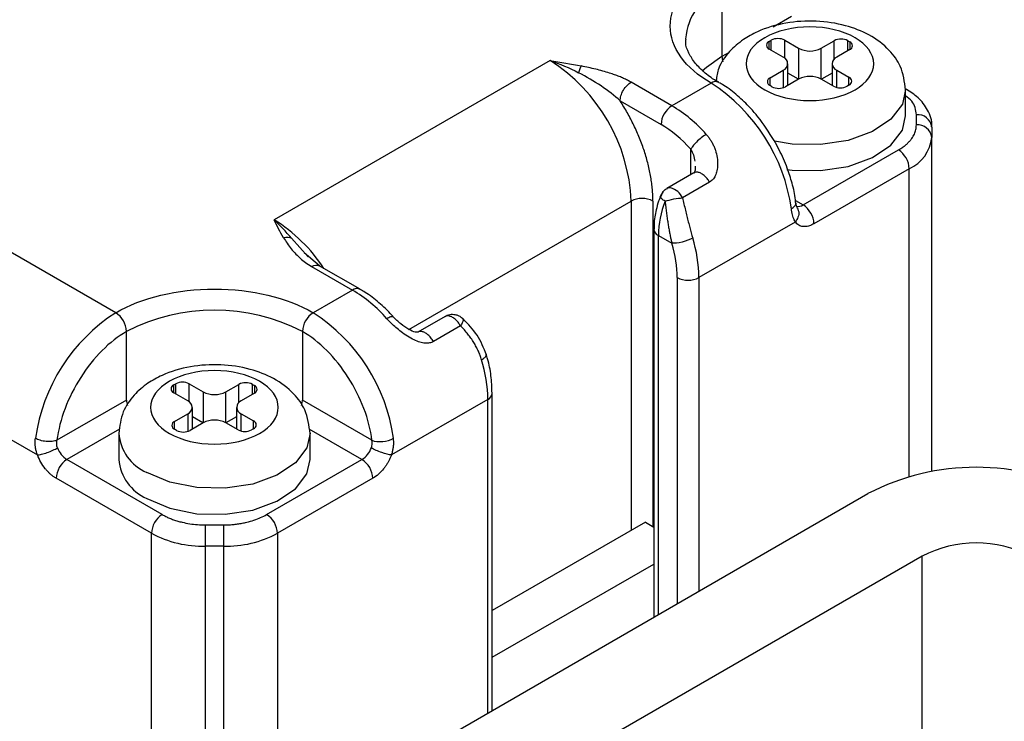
# Model space of a CAD drawing. Header units: inches. Extents: x 0.2 to 10.8, y 0.2 to 8.2.
# Tile 22 of 24: x 9.792 to 10.242, y 6.594 to 6.914. Entities that reach past the tile are written whole.
import ezdxf

# ---------------------------------------------------------------- set-up
doc = ezdxf.new("R2010")
doc.units = ezdxf.units.IN
doc.header["$MEASUREMENT"] = 0

msp = doc.modelspace()

# ---------------------------------------------------------------- linework, layer by layer
for p, q in [((10.11335749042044, 6.929065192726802), (10.11335749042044, 6.89763230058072)), ((10.14514384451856, 6.915982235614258), (10.13673404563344, 6.91112736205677)), ((10.13496653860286, 6.904584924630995), (10.13585542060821, 6.905098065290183)), ((10.13496653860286, 6.901013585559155), (10.13496653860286, 6.904584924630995)), ((10.13585542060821, 6.900500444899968), (10.13585542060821, 6.905098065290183)), ((10.14204183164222, 6.905098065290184), (10.14841381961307, 6.901419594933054)), ((10.14204183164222, 6.89686414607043), (10.14204183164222, 6.905098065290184)), ((10.15872450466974, 6.901419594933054), (10.16472311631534, 6.904882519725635)), ((10.16472311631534, 6.89654332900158), (10.16472311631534, 6.904882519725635)), ((10.17090952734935, 6.904882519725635), (10.17179840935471, 6.904369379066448)), ((10.17090952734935, 6.90028489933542), (10.17090952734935, 6.904882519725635)), ((10.14133852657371, 6.897335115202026), (10.13496653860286, 6.901013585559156)), ((10.14841381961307, 6.901419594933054), (10.14841381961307, 6.887298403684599)), ((10.15872450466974, 6.887298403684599), (10.15872450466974, 6.901419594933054)), ((10.17179840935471, 6.900798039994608), (10.1657997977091, 6.897335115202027)), ((10.17179840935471, 6.904369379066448), (10.17179840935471, 6.900798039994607)), ((10.03479007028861, 6.89585266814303), (9.908587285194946, 6.822997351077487)), ((10.11661959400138, 6.899515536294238), (10.11335749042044, 6.897632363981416)), ((10.1353399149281, 6.887919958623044), (10.14133852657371, 6.891382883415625)), ((10.14133852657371, 6.891382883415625), (10.14133852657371, 6.883380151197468)), ((10.14347393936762, 6.884446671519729), (10.14347393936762, 6.894358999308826)), ((10.16366438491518, 6.894358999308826), (10.16366438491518, 6.884446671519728)), ((10.1657997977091, 6.891382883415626), (10.17142503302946, 6.888135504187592)), ((10.1657997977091, 6.883496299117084), (10.1657997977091, 6.891382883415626)), ((10.1353399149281, 6.884348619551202), (10.1353399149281, 6.887919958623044)), ((10.14841381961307, 6.887298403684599), (10.14241520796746, 6.883835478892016)), ((10.14830783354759, 6.887237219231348), (10.14347393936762, 6.890027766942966)), ((10.1643497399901, 6.884051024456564), (10.15872450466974, 6.887298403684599)), ((10.16366438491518, 6.890027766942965), (10.15883049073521, 6.887237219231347)), ((10.17142503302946, 6.884564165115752), (10.17142503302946, 6.888135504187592)), ((9.836206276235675, 6.780498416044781), (9.654325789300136, 6.885495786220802)), ((10.09046776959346, 6.875138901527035), (10.0717959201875, 6.885917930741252)), ((10.10840836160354, 6.885495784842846), (10.09046776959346, 6.875138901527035)), ((10.13622879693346, 6.883835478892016), (10.1353399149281, 6.884348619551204)), ((10.17142503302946, 6.884564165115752), (10.1705361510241, 6.884051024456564)), ((10.19731369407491, 6.870546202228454), (10.19731369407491, 6.882452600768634)), ((10.06684664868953, 6.877345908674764), (10.08551864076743, 6.866566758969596)), ((10.20224774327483, 6.86635767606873), (10.20224774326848, 6.871049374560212)), ((10.20924686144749, 6.865334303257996), (10.20924686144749, 6.860642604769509)), ((10.20924686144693, 6.707858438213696), (10.20924686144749, 6.860642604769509)), ((10.09912869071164, 6.843573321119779), (10.09912869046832, 6.855221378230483)), ((10.15047595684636, 6.829775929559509), (10.19404775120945, 6.854929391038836)), ((10.19899688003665, 6.846357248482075), (10.15542508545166, 6.821203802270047)), ((10.19899688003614, 6.705537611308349), (10.19899688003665, 6.846357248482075)), ((10.10057859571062, 6.844410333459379), (10.08820732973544, 6.837268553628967)), ((10.10769454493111, 6.840162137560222), (10.09532325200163, 6.833020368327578)), ((10.08637017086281, 6.835915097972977), (10.0853538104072, 6.833643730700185)), ((9.970277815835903, 6.772891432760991), (10.07190853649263, 6.831561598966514)), ((10.07190853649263, 6.831561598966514), (10.0719085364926, 6.681021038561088)), ((10.08180679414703, 6.831561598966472), (10.081806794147, 6.682725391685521)), ((10.1469855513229, 6.831790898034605), (10.15047595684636, 6.829775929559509)), ((9.615881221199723, 6.821970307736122), (9.800413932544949, 6.715441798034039)), ((10.14685295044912, 6.82197027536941), (10.10284059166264, 6.796562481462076)), ((9.924193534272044, 6.806093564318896), (9.916638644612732, 6.814530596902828)), ((10.08223136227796, 6.818707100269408), (10.08223136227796, 6.641267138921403)), ((10.08428135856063, 6.81585002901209), (10.09046775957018, 6.812278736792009)), ((10.0842813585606, 6.64245057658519), (10.08428135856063, 6.81585002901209)), ((9.929397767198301, 6.801922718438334), (9.922398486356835, 6.807806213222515)), ((9.925796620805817, 6.801634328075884), (9.944468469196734, 6.790855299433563)), ((9.94796774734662, 6.791201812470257), (9.92929578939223, 6.801980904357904)), ((10.09294233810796, 6.796562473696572), (10.09294233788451, 6.647450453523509)), ((10.10284059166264, 6.796562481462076), (10.10284059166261, 6.653164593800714)), ((9.944468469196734, 6.790855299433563), (9.926527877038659, 6.780498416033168)), ((9.986784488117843, 6.778718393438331), (9.974375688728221, 6.771554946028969)), ((9.993862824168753, 6.774448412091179), (9.98149178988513, 6.767306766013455)), ((9.84115540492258, 6.740493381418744), (9.84115540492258, 6.771926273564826)), ((9.92157874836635, 6.771926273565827), (9.92157874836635, 6.740493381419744)), ((10.00560600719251, 6.761297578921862), (10.00555118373, 6.761573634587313)), ((9.86276445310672, 6.747446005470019), (9.86365333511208, 6.747959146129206)), ((9.86276445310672, 6.743874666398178), (9.86276445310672, 6.747446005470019)), ((9.86365333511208, 6.743361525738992), (9.86365333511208, 6.747959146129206)), ((9.869839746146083, 6.747959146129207), (9.876211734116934, 6.744280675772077)), ((9.869839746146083, 6.739725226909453), (9.869839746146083, 6.747959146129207)), ((9.886522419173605, 6.744280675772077), (9.892521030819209, 6.747743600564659)), ((9.892521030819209, 6.739404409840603), (9.892521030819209, 6.747743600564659)), ((9.898707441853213, 6.747743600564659), (9.899596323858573, 6.747230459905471)), ((9.898707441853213, 6.743145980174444), (9.898707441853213, 6.747743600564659)), ((9.899596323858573, 6.747230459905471), (9.899596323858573, 6.743659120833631)), ((9.869136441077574, 6.740196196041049), (9.86276445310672, 6.743874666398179)), ((9.876211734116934, 6.744280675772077), (9.876211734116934, 6.730159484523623)), ((9.886522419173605, 6.730159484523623), (9.886522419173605, 6.744280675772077)), ((9.899596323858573, 6.743659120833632), (9.893597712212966, 6.74019619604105)), ((10.00838257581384, 6.598635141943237), (10.00838257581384, 6.743706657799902)), ((9.841155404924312, 6.740493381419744), (9.809369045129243, 6.722143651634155)), ((9.953365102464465, 6.722143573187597), (9.92157874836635, 6.74049344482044)), ((10.00633257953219, 6.740849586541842), (9.962320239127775, 6.715441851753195)), ((10.00633257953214, 6.597451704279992), (10.00633257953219, 6.740849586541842)), ((9.863137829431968, 6.730781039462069), (9.869136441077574, 6.734243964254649)), ((9.869136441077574, 6.734243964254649), (9.869136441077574, 6.726241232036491)), ((9.87127185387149, 6.727307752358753), (9.87127185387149, 6.73722008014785)), ((9.89146229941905, 6.73722008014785), (9.89146229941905, 6.727307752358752)), ((9.893597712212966, 6.734243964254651), (9.899222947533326, 6.730996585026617)), ((9.893597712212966, 6.726357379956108), (9.893597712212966, 6.734243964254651)), ((9.863137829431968, 6.727209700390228), (9.863137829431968, 6.730781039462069)), ((9.876211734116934, 6.730159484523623), (9.870213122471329, 6.726696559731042)), ((9.876105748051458, 6.730098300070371), (9.87127185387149, 6.732888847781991)), ((9.892147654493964, 6.726912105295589), (9.886522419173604, 6.730159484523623)), ((9.891462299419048, 6.73288884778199), (9.88662840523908, 6.730098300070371)), ((9.899222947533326, 6.727425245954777), (9.899222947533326, 6.730996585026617)), ((9.838033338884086, 6.727261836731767), (9.813935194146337, 6.713350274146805)), ((9.837622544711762, 6.725313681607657), (9.837622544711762, 6.713407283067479)), ((9.864026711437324, 6.726696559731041), (9.863137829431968, 6.727209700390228)), ((9.899222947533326, 6.727425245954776), (9.898334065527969, 6.726912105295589)), ((9.948798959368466, 6.713350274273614), (9.924657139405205, 6.727287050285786)), ((9.925111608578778, 6.713407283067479), (9.925111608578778, 6.725313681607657)), ((9.857506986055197, 6.688196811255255), (9.813935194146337, 6.713350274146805)), ((9.905227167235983, 6.688196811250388), (9.948798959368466, 6.713350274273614)), ((9.852557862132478, 6.679624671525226), (9.808986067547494, 6.704778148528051)), ((9.953748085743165, 6.704778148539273), (9.91017629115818, 6.679624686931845)), ((9.932651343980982, 6.554916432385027), (10.1801077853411, 6.697769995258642)), ((10.078333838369, 6.684730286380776), (10.00838257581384, 6.644348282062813)), ((10.078333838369, 6.684730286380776), (10.08223136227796, 6.682480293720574)), ((9.85255786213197, 3.95496441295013), (9.852557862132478, 6.679624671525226)), ((9.877303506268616, 6.673707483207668), (9.877303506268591, 6.68346306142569)), ((9.877303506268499, 6.68346305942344), (9.88543064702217, 6.683463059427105)), ((9.885430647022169, 6.683463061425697), (9.88543064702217, 6.673707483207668)), ((9.91017629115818, 6.679624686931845), (9.910176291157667, 6.535708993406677)), ((9.885430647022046, 6.673707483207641), (9.877303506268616, 6.673707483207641)), ((9.87730350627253, 3.949047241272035), (9.877303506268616, 6.673707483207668)), ((9.885430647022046, 6.673707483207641), (9.885430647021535, 6.48761786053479)), ((10.20485342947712, 6.669199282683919), (9.969769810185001, 6.533488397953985)), ((10.20485342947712, 6.485067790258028), (10.20485342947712, 6.669199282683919)), ((10.00838257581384, 6.62292024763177), (10.08223136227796, 6.665552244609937))]:
    msp.add_line(p, q)
at = {"flags": 128}
for points in [[(10.11335749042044, 6.89763230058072), (10.10628523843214, 6.892657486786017), (10.10436894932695, 6.890881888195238)], [(10.19731277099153, 6.882616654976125), (10.19582313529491, 6.875916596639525), (10.19060871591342, 6.869017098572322), (10.18210316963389, 6.863311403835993), (10.17106225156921, 6.859306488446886), (10.15846699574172, 6.857358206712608), (10.14543654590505, 6.857639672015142), (10.13734887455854, 6.85899960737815)], [(10.14306910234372, 6.846031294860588), (10.14543654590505, 6.845733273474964), (10.15846699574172, 6.84545180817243), (10.17106225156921, 6.847400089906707), (10.18210316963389, 6.851405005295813), (10.19060871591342, 6.857110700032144), (10.19582313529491, 6.864010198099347), (10.19731369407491, 6.870546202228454)], [(9.921212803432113, 6.738125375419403), (9.921483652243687, 6.73932352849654), (9.92157874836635, 6.740493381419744)], [(9.925110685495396, 6.72547773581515), (9.92362104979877, 6.718777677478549), (9.918406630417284, 6.711878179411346), (9.909901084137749, 6.706172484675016), (9.898860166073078, 6.702167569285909), (9.886264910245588, 6.700219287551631), (9.87323446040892, 6.700500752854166), (9.860926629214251, 6.702986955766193), (9.850435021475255, 6.707456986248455)], [(9.850435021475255, 6.695550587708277), (9.860926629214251, 6.691080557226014), (9.87323446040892, 6.688594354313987), (9.886264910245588, 6.688312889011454), (9.89886016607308, 6.690261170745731), (9.90990108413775, 6.694266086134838), (9.918406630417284, 6.699971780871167), (9.92362104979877, 6.706871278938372), (9.925111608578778, 6.713407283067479)]]:
    msp.add_lwpolyline(points, dxfattribs=at)
for centre, radius, start, end in [((10.12458495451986, 6.903442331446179), 0.02797475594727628, 113.6621440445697, 175.3611010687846), ((10.13564425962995, 6.902799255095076), 0.001909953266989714, 110.7834207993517, 249.2165792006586), ((10.13894862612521, 6.899128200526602), 0.006723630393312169, 62.60967223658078, 117.3903277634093), ((10.16781632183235, 6.898912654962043), 0.006723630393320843, 62.60967223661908, 117.3903277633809), ((10.1535691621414, 6.911369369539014), 0.01120605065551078, 242.60967223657, 297.3903277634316), ((10.1711206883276, 6.902583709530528), 0.001909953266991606, 290.7834207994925, 69.21657920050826), ((9.991319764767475, 6.827894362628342), 0.08067216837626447, 2.605478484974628, 57.39452166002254), ((10.12222829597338, 6.897789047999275), 0.008872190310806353, 181.0123129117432, 197.2675956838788), ((10.14020899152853, 6.894358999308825), 0.003183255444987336, 290.7834207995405, 69.21657920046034), ((10.16692933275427, 6.894358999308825), 0.003183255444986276, 110.7834207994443, 249.2165792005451), ((10.1360176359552, 6.886134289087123), 0.001909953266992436, 110.7834207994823, 249.2165792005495), ((10.1535691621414, 6.877348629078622), 0.01120605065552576, 62.60967223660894, 117.3903277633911), ((10.17074731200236, 6.886349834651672), 0.001909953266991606, 290.7834207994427, 69.21657920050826), ((10.11044140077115, 6.882742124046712), 0.00342284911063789, 63.42761281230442, 126.4386057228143), ((10.06387571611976, 6.816631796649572), 0.08200856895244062, 8.00628893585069, 57.11024589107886), ((10.13932200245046, 6.889805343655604), 0.006723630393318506, 242.6096722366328, 297.3903277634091), ((10.1674429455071, 6.890020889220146), 0.006723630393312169, 242.6096722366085, 297.39032776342), ((10.09626381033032, 6.866077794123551), 0.01075628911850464, 122.6054783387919, 177.3945215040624), ((10.05692383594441, 6.818934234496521), 0.06545349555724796, 41.20037978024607, 59.1705044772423), ((10.20283087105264, 6.864620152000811), 0.006455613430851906, 6.351336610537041, 95.18255357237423), ((10.20283087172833, 6.859928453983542), 0.006455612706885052, 6.351333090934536, 95.18252932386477), ((10.19173305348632, 6.86238910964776), 0.01760067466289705, 294.3746582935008, 354.3052007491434), ((10.1882517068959, 6.84586828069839), 0.01075629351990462, 2.605575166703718, 57.3945140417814), ((10.08949476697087, 6.834948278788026), 0.002653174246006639, 81.41607990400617, 119.4514333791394), ((10.08777342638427, 6.829526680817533), 0.008319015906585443, 24.83238721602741, 75.25491412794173), ((10.07685766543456, 6.822009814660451), 0.01075780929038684, 62.60968680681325, 117.390326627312), ((10.12944403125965, 6.815022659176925), 0.04517025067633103, 158.639958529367, 178.9504718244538), ((10.14835087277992, 6.832856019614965), 0.003742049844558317, 255.5538208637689, 304.6034314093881), ((10.14467991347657, 6.820714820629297), 0.01075629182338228, 2.605512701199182, 57.39451422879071), ((9.86975051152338, 6.760303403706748), 0.07374839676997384, 33.26858297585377, 58.22318975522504), ((10.08556929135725, 6.818935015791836), 0.003343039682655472, 183.2616814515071, 247.3402415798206), ((10.03882977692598, 6.795775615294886), 0.06401565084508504, 0.7042799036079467, 17.1915775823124), ((10.09789146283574, 6.806114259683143), 0.01075780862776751, 242.6096722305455, 297.3903277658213), ((9.946501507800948, 6.788101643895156), 0.003422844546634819, 63.42754302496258, 126.4386501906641), ((9.910924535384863, 6.734650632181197), 0.06545349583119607, 41.20037978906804, 59.17050445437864), ((9.880738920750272, 6.711634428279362), 0.0820085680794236, 122.8897537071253, 171.9937112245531), ((9.830410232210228, 6.771437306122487), 0.01075629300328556, 2.605564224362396, 57.39451497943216), ((9.881367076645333, 6.694318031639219), 0.08740719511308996, 62.60967223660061, 117.3903277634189), ((9.9323239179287, 6.771437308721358), 0.01075628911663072, 122.6054783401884, 177.3945215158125), ((9.881995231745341, 6.711634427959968), 0.08200856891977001, 8.006288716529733, 57.11024589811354), ((9.942321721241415, 6.74006271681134), 0.0640156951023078, 0.7043308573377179, 17.19157373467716), ((9.863442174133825, 6.7456603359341), 0.001909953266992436, 110.7834207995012, 249.2165792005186), ((9.866746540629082, 6.74198928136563), 0.006723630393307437, 62.60967223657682, 117.3903277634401), ((9.895614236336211, 6.741773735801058), 0.006723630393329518, 62.60967223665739, 117.3903277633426), ((9.898918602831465, 6.745444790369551), 0.001909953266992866, 290.7834207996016, 69.21657920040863), ((9.881367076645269, 6.754230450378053), 0.011206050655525, 242.6096722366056, 297.3903277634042), ((10.00496174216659, 6.743990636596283), 0.003427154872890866, 293.5777300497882, 356.2956790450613), ((9.850036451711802, 6.740651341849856), 0.008882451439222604, 181.0189690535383, 197.4036381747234), ((9.8680069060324, 6.737220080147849), 0.003183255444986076, 290.7834207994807, 69.21657920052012), ((9.894727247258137, 6.73722008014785), 0.003183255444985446, 110.78342079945, 249.2165792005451), ((9.863815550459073, 6.728995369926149), 0.001909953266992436, 110.7834207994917, 249.2165792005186), ((9.881367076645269, 6.720209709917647), 0.01120605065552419, 62.60967223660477, 117.3903277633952), ((9.898545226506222, 6.729210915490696), 0.001909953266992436, 290.7834207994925, 69.21657920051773), ((9.858958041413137, 6.727086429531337), 0.02139992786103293, 184.461067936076, 246.529721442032), ((9.867119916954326, 6.732666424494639), 0.006723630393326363, 242.6096722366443, 297.3903277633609), ((9.895240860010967, 6.732881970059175), 0.006723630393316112, 242.609672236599, 297.3903277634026), ((9.819728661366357, 6.722396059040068), 0.01074199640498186, 200.2270517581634, 237.3620460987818), ((9.943005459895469, 6.722396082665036), 0.01074203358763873, 302.6380311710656, 339.7725634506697), ((9.819731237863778, 6.704289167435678), 0.01075629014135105, 122.6054937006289, 177.394489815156), ((9.858985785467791, 6.715210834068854), 0.02143923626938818, 184.8256444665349, 246.4944964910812), ((9.943002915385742, 6.704289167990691), 0.01075628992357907, 2.605479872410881, 57.39450387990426), ((10.22959907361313, 6.602252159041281), 0.1075780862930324, 62.60967223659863, 117.3903277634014), ((9.863303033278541, 6.679135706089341), 0.01075629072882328, 122.6055138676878, 177.3945187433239), ((9.899431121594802, 6.679135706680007), 0.01075628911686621, 2.605478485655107, 57.39452165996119), ((9.876295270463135, 6.724192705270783), 0.05049528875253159, 241.9597608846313, 271.1440967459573), ((9.886438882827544, 6.72419270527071), 0.05049528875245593, 268.8559032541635, 298.0402391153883), ((10.22959907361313, 6.621440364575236), 0.05378904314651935, 62.60967223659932, 117.3903277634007)]:
    msp.add_arc(centre, radius, start, end)
for points, knots in [([(10.10840836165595, 6.8854957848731), (10.09643131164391, 6.892409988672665), (10.08970214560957, 6.901788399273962), (10.08970214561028, 6.921344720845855), (10.09643131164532, 6.930723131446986), (10.10840836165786, 6.937637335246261)], [0, 0, 0, 0, 0.4999999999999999, 0.4999999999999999, 1, 1, 1, 1]), ([(10.19731369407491, 6.882452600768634), (10.19683047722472, 6.886117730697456), (10.19597192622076, 6.892629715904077), (10.18962479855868, 6.901409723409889), (10.18106131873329, 6.907812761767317), (10.16962792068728, 6.912268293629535), (10.15643758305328, 6.91428740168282), (10.1423714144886, 6.913392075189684), (10.13116958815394, 6.91005840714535), (10.1226351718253, 6.905343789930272), (10.11633744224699, 6.899813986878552), (10.11167468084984, 6.893382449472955), (10.11097963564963, 6.888538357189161), (10.11070651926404, 6.886634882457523)], [0, 0, 0, 0, 0.1045944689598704, 0.1858372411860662, 0.28949741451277, 0.3877207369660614, 0.497067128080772, 0.6077882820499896, 0.720043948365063, 0.7840315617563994, 0.8585609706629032, 0.9444218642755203, 0.9999999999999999, 0.9999999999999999, 0.9999999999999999, 0.9999999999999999]), ([(10.13294779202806, 6.882454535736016), (10.12747881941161, 6.885611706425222), (10.1244061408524, 6.889894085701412), (10.1244061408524, 6.89882391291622), (10.12747881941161, 6.903106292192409), (10.13841676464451, 6.909420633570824), (10.14583486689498, 6.911194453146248), (10.16130345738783, 6.911194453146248), (10.1687215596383, 6.909420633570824), (10.17965950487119, 6.903106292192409), (10.18273218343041, 6.89882391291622), (10.18273218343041, 6.88989408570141), (10.17965950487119, 6.885611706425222), (10.1687215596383, 6.879297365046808), (10.16130345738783, 6.877523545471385), (10.14583486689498, 6.877523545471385), (10.13841676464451, 6.879297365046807), (10.13294779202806, 6.882454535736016)], [0, 0, 0, 0, 0.125, 0.125, 0.25, 0.25, 0.375, 0.375, 0.5, 0.5, 0.625, 0.625, 0.75, 0.75, 0.875, 0.875, 1, 1, 1, 1]), ([(10.11193682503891, 6.885858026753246), (10.11180492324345, 6.885923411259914), (10.1092990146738, 6.887165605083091), (10.10552018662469, 6.890115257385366), (10.10088160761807, 6.894560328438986), (10.09799574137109, 6.899362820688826), (10.09658918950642, 6.903045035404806), (10.09688323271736, 6.905215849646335), (10.09695773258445, 6.905765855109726)], [0, 0, 0, 0, 0.01186865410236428, 0.2254841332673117, 0.4427885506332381, 0.668102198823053, 0.9159091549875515, 0.9999999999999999, 0.9999999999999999, 0.9999999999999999, 0.9999999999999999]), ([(10.07179592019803, 6.885918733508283), (10.07126398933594, 6.88621434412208), (10.07017275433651, 6.886820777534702), (10.06837356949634, 6.887674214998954), (10.06640937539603, 6.888509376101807), (10.0642754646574, 6.889315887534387), (10.06073912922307, 6.890513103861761), (10.05568528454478, 6.891912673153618), (10.05126993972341, 6.892853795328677), (10.0490708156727, 6.893322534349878)], [0, 0, 0, 0, 0.08418521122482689, 0.1727026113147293, 0.2654033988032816, 0.3623111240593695, 0.4633852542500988, 0.7327315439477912, 0.9999999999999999, 0.9999999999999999, 0.9999999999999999, 0.9999999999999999]), ([(10.06684676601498, 6.87734598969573), (10.06430681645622, 6.879724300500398), (10.06130888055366, 6.882024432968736), (10.05485566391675, 6.88636024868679), (10.05138503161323, 6.888397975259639), (10.04779041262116, 6.890243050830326)], [0, 0, 0, 0, 0.5, 0.5, 1, 1, 1, 1]), ([(10.06684676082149, 6.877345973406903), (10.06684675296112, 6.878019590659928), (10.06695305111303, 6.878807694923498), (10.06743542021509, 6.880493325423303), (10.06781312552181, 6.881387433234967), (10.06877950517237, 6.8830613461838), (10.06936491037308, 6.883835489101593), (10.07058336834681, 6.885095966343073), (10.07121264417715, 6.885582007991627), (10.07179592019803, 6.885918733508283)], [0, 0, 0, 0, 0.25, 0.25, 0.5, 0.5, 0.75, 0.75, 1, 1, 1, 1]), ([(10.13721895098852, 6.859264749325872), (10.13484495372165, 6.862999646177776), (10.13151644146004, 6.868236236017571), (10.1257044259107, 6.874905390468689), (10.12052371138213, 6.879850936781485), (10.11560859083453, 6.883763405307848), (10.1126572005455, 6.88529258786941), (10.11189340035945, 6.885688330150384)], [0, 0, 0, 0, 0.3382337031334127, 0.4742276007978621, 0.6964477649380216, 0.9214426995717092, 1, 1, 1, 1]), ([(10.20917826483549, 6.865457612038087), (10.20919982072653, 6.865578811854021), (10.20966526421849, 6.868195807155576), (10.20763058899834, 6.873176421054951), (10.20353645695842, 6.878898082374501), (10.19943645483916, 6.88153671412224), (10.19749708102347, 6.882784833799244)], [0, 0, 0, 0, 0.01749567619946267, 0.3777736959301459, 0.7056759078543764, 1, 1, 1, 1]), ([(10.20224774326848, 6.871049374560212), (10.2019863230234, 6.87321837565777), (10.20160416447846, 6.876389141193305), (10.19834377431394, 6.878871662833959), (10.19731369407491, 6.879655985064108)], [0, 0, 0, 0, 0.6840622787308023, 1, 1, 1, 1]), ([(10.08180679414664, 6.831561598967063), (10.0817951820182, 6.832439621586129), (10.0817719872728, 6.834193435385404), (10.08158332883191, 6.83690465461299), (10.08128175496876, 6.839666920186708), (10.08071010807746, 6.843458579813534), (10.07968491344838, 6.848336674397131), (10.07796095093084, 6.854304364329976), (10.07577888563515, 6.860294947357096), (10.07317144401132, 6.866177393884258), (10.0702163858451, 6.871911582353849), (10.06797016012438, 6.875534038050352), (10.06684664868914, 6.877345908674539)], [0, 0, 0, 0, 0.06182503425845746, 0.1234929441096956, 0.1851828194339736, 0.2470735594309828, 0.373470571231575, 0.5000441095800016, 0.6264411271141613, 0.7530146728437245, 0.876463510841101, 1, 1, 1, 1]), ([(10.19404775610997, 6.854929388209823), (10.19455749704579, 6.855236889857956), (10.19557241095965, 6.855849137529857), (10.19692814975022, 6.856848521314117), (10.19814758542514, 6.857899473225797), (10.19921947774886, 6.8590081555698), (10.20034671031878, 6.860421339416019), (10.20137097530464, 6.862161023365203), (10.20211362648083, 6.864240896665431), (10.20220289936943, 6.865649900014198), (10.20224774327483, 6.86635767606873)], [0, 0, 0, 0, 0.1005777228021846, 0.2002541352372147, 0.2996511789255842, 0.3993960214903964, 0.5001093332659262, 0.6671294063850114, 0.8327911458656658, 0.9999999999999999, 0.9999999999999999, 0.9999999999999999, 0.9999999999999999]), ([(10.10617152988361, 6.862047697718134), (10.1054784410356, 6.86164765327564), (10.10469220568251, 6.861108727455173), (10.10313458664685, 6.859875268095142), (10.10236951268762, 6.859186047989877), (10.10104901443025, 6.85785265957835), (10.1004946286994, 6.857211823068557), (10.09963974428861, 6.85609365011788), (10.09933622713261, 6.85561499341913), (10.09912856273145, 6.855221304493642)], [0, 0, 0, 0, 0.25, 0.25, 0.5, 0.5, 0.75, 0.75, 1, 1, 1, 1]), ([(10.10617173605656, 6.862048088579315), (10.10653514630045, 6.86162232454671), (10.10726298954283, 6.860769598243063), (10.10821199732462, 6.859385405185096), (10.10905398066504, 6.857927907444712), (10.10977759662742, 6.856390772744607), (10.11058725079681, 6.854244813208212), (10.11126668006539, 6.851483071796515), (10.11147043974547, 6.848308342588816), (10.11116647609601, 6.845470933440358), (10.11040055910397, 6.843155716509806), (10.10926990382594, 6.841295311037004), (10.10820982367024, 6.840532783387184), (10.10769454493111, 6.840162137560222)], [0, 0, 0, 0, 0.0656068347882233, 0.1313983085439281, 0.1977310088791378, 0.264952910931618, 0.3333984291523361, 0.4715385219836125, 0.6046761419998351, 0.7184528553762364, 0.821968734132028, 0.9134634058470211, 1, 1, 1, 1]), ([(10.14704126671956, 6.83089703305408), (10.14701929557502, 6.831321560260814), (10.14687201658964, 6.834167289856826), (10.14552709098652, 6.839494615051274), (10.14314738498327, 6.847157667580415), (10.14028288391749, 6.853738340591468), (10.13800110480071, 6.857853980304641), (10.13721895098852, 6.859264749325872)], [0, 0, 0, 0, 0.04656372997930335, 0.3121302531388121, 0.5496491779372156, 0.8456276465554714, 1, 1, 1, 1]), ([(10.10117519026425, 6.847508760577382), (10.10116699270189, 6.847039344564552), (10.10115084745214, 6.846114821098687), (10.10093878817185, 6.845096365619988), (10.10072096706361, 6.844665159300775), (10.10082906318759, 6.844656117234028), (10.10084778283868, 6.844654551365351)], [0, 0, 0, 0, 0.3245415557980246, 0.6391905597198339, 0.9375164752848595, 1, 1, 1, 1]), ([(10.10769453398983, 6.840162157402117), (10.10732670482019, 6.840756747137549), (10.1065910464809, 6.841945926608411), (10.10518037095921, 6.843365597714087), (10.10368954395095, 6.844361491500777), (10.10224747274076, 6.844786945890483), (10.10117691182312, 6.844774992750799), (10.10073565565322, 6.84443901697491), (10.10061634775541, 6.844348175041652)], [0, 0, 0, 0, 0.1861995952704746, 0.3723991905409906, 0.5585987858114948, 0.7447983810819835, 0.9309979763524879, 1, 1, 1, 1]), ([(10.08824901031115, 6.837151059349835), (10.08794752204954, 6.837016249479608), (10.08719462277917, 6.836679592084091), (10.08607319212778, 6.835496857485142), (10.08551063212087, 6.834369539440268), (10.08516795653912, 6.833682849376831)], [0, 0, 0, 0, 0.2070100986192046, 0.5169612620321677, 1, 1, 1, 1]), ([(10.0853538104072, 6.833643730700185), (10.08501497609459, 6.832934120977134), (10.08405735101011, 6.830928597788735), (10.08308386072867, 6.826683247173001), (10.08220067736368, 6.82235028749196), (10.08233143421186, 6.81954369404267), (10.08236797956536, 6.818759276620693)], [0, 0, 0, 0, 0.1434695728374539, 0.4054785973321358, 0.8338366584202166, 1, 1, 1, 1]), ([(10.08737652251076, 6.831474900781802), (10.08680589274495, 6.831840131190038), (10.08566463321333, 6.832570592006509), (10.08500727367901, 6.833333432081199), (10.0852153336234, 6.833559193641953), (10.08527324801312, 6.833622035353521)], [0, 0, 0, 0, 0.4191603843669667, 0.8383207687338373, 1, 1, 1, 1]), ([(10.08737652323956, 6.831474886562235), (10.08846506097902, 6.831846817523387), (10.08992793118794, 6.832226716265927), (10.09284622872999, 6.832784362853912), (10.09425334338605, 6.832956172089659), (10.09532327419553, 6.83302037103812)], [0, 0, 0, 0, 0.5, 0.5, 1, 1, 1, 1]), ([(10.09532325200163, 6.833020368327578), (10.09554475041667, 6.832063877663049), (10.09598097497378, 6.830180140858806), (10.09664689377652, 6.827373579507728), (10.09730945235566, 6.824649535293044), (10.09797151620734, 6.822012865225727), (10.09863543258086, 6.819473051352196), (10.09930144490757, 6.81702990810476), (10.09975914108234, 6.815468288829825), (10.09998532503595, 6.814696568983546)], [0, 0, 0, 0, 0.1556144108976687, 0.3064709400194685, 0.4528460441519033, 0.5950423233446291, 0.7333898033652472, 0.8682467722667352, 1, 1, 1, 1]), ([(10.0873765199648, 6.831474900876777), (10.0874693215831, 6.830593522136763), (10.08765084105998, 6.828869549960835), (10.08795997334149, 6.826330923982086), (10.08828541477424, 6.823913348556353), (10.08862698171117, 6.821624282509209), (10.08898078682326, 6.81947164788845), (10.08934354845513, 6.817460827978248), (10.08971276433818, 6.815596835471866), (10.09008247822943, 6.813877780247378), (10.09034232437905, 6.812799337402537), (10.09046776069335, 6.812278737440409)], [0, 0, 0, 0, 0.1351367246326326, 0.2643267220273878, 0.3875657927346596, 0.5048216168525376, 0.6160653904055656, 0.7212536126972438, 0.8203379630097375, 0.9132712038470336, 1, 1, 1, 1]), ([(10.14508493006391, 6.828054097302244), (10.14564201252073, 6.828454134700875), (10.14675617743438, 6.829254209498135), (10.1473246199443, 6.83031733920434), (10.14708774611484, 6.830814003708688), (10.14704771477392, 6.830897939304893)], [0, 0, 0, 0, 0.4538507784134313, 0.9077015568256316, 1, 1, 1, 1]), ([(10.14685295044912, 6.821970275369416), (10.1466836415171, 6.822287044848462), (10.1463458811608, 6.822918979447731), (10.14592781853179, 6.824027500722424), (10.14557649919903, 6.825248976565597), (10.14528932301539, 6.826588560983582), (10.14515353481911, 6.827562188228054), (10.14508493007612, 6.828054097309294)], [0, 0, 0, 0, 0.1984665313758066, 0.3959278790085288, 0.5941708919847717, 0.7949615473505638, 1, 1, 1, 1]), ([(10.14814022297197, 6.827902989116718), (10.14792903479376, 6.828199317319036), (10.14749362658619, 6.828810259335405), (10.14726371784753, 6.830120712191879), (10.14714532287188, 6.830795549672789)], [0, 0, 0, 0, 0.4850349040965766, 1, 1, 1, 1]), ([(10.14801628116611, 6.827863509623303), (10.14818782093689, 6.827447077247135), (10.14863711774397, 6.82635635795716), (10.14828941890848, 6.824181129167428), (10.14733177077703, 6.822707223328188), (10.14685294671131, 6.821970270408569)], [0, 0, 0, 0, 0.2359381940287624, 0.6179690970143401, 1, 1, 1, 1]), ([(10.15542508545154, 6.82120380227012), (10.15507731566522, 6.821014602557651), (10.15438670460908, 6.820638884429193), (10.1533652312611, 6.820240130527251), (10.15236995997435, 6.819971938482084), (10.15140037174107, 6.819844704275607), (10.15001664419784, 6.819862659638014), (10.14831055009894, 6.820320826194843), (10.14733978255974, 6.821419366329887), (10.14685295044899, 6.821970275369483)], [0, 0, 0, 0, 0.1007419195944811, 0.2000561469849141, 0.2990521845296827, 0.3988501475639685, 0.5005436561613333, 0.7495266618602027, 0.9999999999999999, 0.9999999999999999, 0.9999999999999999, 0.9999999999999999]), ([(9.912969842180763, 6.814752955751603), (9.913496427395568, 6.813907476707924), (9.914555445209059, 6.812207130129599), (9.916406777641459, 6.809696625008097), (9.918425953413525, 6.807403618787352), (9.920622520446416, 6.805317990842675), (9.92295248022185, 6.803401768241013), (9.924833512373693, 6.802233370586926), (9.92579662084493, 6.801635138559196)], [0, 0, 0, 0, 0.1774792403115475, 0.3569292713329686, 0.5385466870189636, 0.6851539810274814, 0.8387954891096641, 1, 1, 1, 1]), ([(10.09998532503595, 6.814696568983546), (10.09868964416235, 6.813948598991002), (10.09690958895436, 6.813252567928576), (10.09338580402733, 6.812357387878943), (10.09166377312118, 6.812163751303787), (10.09046775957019, 6.812278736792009)], [0, 0, 0, 0, 0.5, 0.5, 1, 1, 1, 1]), ([(9.83620627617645, 6.780498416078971), (9.848183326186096, 6.787412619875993), (9.864428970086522, 6.791297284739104), (9.898305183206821, 6.791297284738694), (9.914550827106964, 6.787412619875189), (9.926527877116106, 6.780498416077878)], [0, 0, 0, 0, 0.5, 0.5, 1, 1, 1, 1]), ([(9.963276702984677, 6.778434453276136), (9.96300435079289, 6.778752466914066), (9.960897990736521, 6.781211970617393), (9.956562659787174, 6.78517821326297), (9.951670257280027, 6.789125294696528), (9.948717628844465, 6.790652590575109), (9.947953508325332, 6.791047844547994)], [0, 0, 0, 0, 0.05905793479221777, 0.4567515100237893, 0.8594109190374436, 1, 1, 1, 1]), ([(9.962945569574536, 6.778615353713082), (9.96264094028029, 6.778647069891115), (9.96199843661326, 6.778713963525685), (9.960801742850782, 6.778091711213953), (9.960172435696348, 6.777764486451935)], [0, 0, 0, 0, 0.474128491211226, 1, 1, 1, 1]), ([(9.974849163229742, 6.771770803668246), (9.974736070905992, 6.771712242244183), (9.97449152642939, 6.771585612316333), (9.973947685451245, 6.771485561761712), (9.972618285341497, 6.771661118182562), (9.970124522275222, 6.772880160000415), (9.966525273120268, 6.77528802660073), (9.964121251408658, 6.777566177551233), (9.962883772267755, 6.778738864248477)], [0, 0, 0, 0, 0.02819827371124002, 0.06097436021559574, 0.1493103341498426, 0.3963675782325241, 0.6892779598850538, 1, 1, 1, 1]), ([(9.993862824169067, 6.774448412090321), (9.993495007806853, 6.77504301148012), (9.992759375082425, 6.776232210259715), (9.991348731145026, 6.777651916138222), (9.989857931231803, 6.778647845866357), (9.988415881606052, 6.779073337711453), (9.987345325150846, 6.779061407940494), (9.986904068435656, 6.778725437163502), (9.98678475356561, 6.778634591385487)], [0, 0, 0, 0, 0.1861985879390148, 0.3723971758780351, 0.5585957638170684, 0.7447943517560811, 0.9309929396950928, 1, 1, 1, 1]), ([(9.994696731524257, 6.777875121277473), (9.994246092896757, 6.778269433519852), (9.993432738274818, 6.778981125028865), (9.991652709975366, 6.779567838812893), (9.989587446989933, 6.77970773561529), (9.987735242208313, 6.779363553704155), (9.986933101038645, 6.778740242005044), (9.986788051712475, 6.778627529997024)], [0, 0, 0, 0, 0.2078854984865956, 0.3752111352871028, 0.6448298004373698, 0.9357753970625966, 1, 1, 1, 1]), ([(9.981491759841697, 6.767306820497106), (9.981214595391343, 6.767164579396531), (9.9806573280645, 6.76687858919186), (9.97973095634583, 6.766628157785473), (9.978740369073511, 6.766508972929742), (9.977263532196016, 6.766541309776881), (9.975212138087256, 6.766967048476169), (9.972512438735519, 6.768066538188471), (9.969604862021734, 6.769688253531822), (9.966813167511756, 6.771652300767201), (9.964304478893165, 6.773686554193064), (9.96211166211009, 6.775682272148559), (9.96081661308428, 6.777072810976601), (9.960172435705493, 6.777764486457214)], [0, 0, 0, 0, 0.04285437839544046, 0.08616308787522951, 0.1306895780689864, 0.1771372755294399, 0.2807083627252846, 0.3947382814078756, 0.5280667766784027, 0.6666162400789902, 0.7799564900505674, 0.8905469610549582, 1, 1, 1, 1]), ([(10.0034773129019, 6.758983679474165), (10.00326419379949, 6.759648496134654), (10.00283362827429, 6.760991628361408), (10.00200664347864, 6.762970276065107), (10.00103856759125, 6.764941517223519), (9.999914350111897, 6.766897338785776), (9.998636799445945, 6.768834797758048), (9.997201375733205, 6.770746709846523), (9.995616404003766, 6.772635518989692), (9.994452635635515, 6.773838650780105), (9.993862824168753, 6.774448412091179)], [0, 0, 0, 0, 0.1151252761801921, 0.2325881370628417, 0.3526511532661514, 0.4755602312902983, 0.6015446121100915, 0.7308171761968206, 0.863574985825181, 1, 1, 1, 1]), ([(10.00567342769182, 6.761192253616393), (10.00445689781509, 6.764311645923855), (10.0020528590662, 6.770476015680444), (9.997334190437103, 6.775332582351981), (9.995003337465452, 6.777731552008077)], [0, 0, 0, 0, 0.5060358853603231, 1, 1, 1, 1]), ([(9.841155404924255, 6.771926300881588), (9.833481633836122, 6.767496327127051), (9.826059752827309, 6.760043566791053), (9.814402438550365, 6.741786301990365), (9.810549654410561, 6.73158108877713), (9.809369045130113, 6.722143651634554)], [0, 0, 0, 0, 0.5000000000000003, 0.5000000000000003, 1, 1, 1, 1]), ([(9.953365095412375, 6.722143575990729), (9.952184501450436, 6.731581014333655), (9.948331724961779, 6.741786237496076), (9.936674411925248, 6.760043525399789), (9.929252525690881, 6.767496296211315), (9.921578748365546, 6.77192627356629)], [0, 0, 0, 0, 0.5000000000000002, 0.5000000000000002, 1, 1, 1, 1]), ([(9.981491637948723, 6.767306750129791), (9.981123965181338, 6.767901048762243), (9.980388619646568, 6.769089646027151), (9.97897562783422, 6.770513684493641), (9.977493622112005, 6.771492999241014), (9.976033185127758, 6.771975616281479), (9.975221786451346, 6.771820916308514), (9.974822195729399, 6.771744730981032)], [0, 0, 0, 0, 0.2011937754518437, 0.4023875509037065, 0.6035813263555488, 0.8047751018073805, 1, 1, 1, 1]), ([(10.00347727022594, 6.75898368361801), (10.00404100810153, 6.759349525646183), (10.00490821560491, 6.759912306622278), (10.00547441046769, 6.760627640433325), (10.00567724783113, 6.761045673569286), (10.00562125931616, 6.761243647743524), (10.00560600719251, 6.761297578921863)], [0, 0, 0, 0, 0.435941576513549, 0.6706162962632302, 0.9102708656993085, 1, 1, 1, 1]), ([(10.00826995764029, 6.743756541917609), (10.00818585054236, 6.746416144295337), (10.00802573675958, 6.751479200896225), (10.00682417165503, 6.757523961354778), (10.00576274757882, 6.760751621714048), (10.00553999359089, 6.761428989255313)], [0, 0, 0, 0, 0.4664804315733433, 0.8880338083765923, 1, 1, 1, 1]), ([(9.925111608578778, 6.725313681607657), (9.924628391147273, 6.728978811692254), (9.923769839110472, 6.735490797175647), (9.917422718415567, 6.744270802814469), (9.908859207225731, 6.750673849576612), (9.897425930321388, 6.755129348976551), (9.884235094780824, 6.757148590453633), (9.87017085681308, 6.756252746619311), (9.858962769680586, 6.752920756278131), (9.850443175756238, 6.748202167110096), (9.84408685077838, 6.742688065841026), (9.838801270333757, 6.734950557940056), (9.838031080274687, 6.72865373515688), (9.837622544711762, 6.725313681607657)], [0, 0, 0, 0, 0.1004351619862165, 0.1784472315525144, 0.2779852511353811, 0.372302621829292, 0.477300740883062, 0.5836189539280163, 0.6914106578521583, 0.7528537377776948, 0.8244194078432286, 0.9068659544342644, 1, 1, 1, 1]), ([(9.860745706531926, 6.725315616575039), (9.85527673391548, 6.728472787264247), (9.852204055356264, 6.732755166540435), (9.852204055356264, 6.741684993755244), (9.85527673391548, 6.745967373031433), (9.866214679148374, 6.752281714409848), (9.873632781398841, 6.75405553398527), (9.889101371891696, 6.75405553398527), (9.896519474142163, 6.752281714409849), (9.90745741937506, 6.745967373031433), (9.910530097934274, 6.741684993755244), (9.910530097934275, 6.732755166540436), (9.90745741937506, 6.728472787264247), (9.896519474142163, 6.722158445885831), (9.889101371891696, 6.720384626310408), (9.873632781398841, 6.720384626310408), (9.866214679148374, 6.722158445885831), (9.860745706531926, 6.725315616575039)], [0, 0, 0, 0, 0.125, 0.125, 0.25, 0.25, 0.375, 0.375, 0.5, 0.5, 0.625, 0.625, 0.75, 0.75, 0.875, 0.875, 1, 1, 1, 1]), ([(9.800413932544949, 6.715441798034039), (9.800250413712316, 6.715950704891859), (9.799924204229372, 6.716965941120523), (9.7996064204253, 6.718499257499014), (9.799425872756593, 6.720027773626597), (9.79938471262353, 6.721556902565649), (9.799481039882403, 6.722553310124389), (9.79952970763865, 6.723056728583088)], [0, 0, 0, 0, 0.1984665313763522, 0.3959278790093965, 0.5941708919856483, 0.7949615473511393, 1, 1, 1, 1]), ([(9.809369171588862, 6.722143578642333), (9.808792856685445, 6.721914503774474), (9.808064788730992, 6.721728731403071), (9.806378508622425, 6.721528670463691), (9.805422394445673, 6.721516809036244), (9.803501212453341, 6.721695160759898), (9.802542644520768, 6.721884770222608), (9.800847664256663, 6.72239871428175), (9.800113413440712, 6.722720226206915), (9.79953019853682, 6.7230569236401)], [0, 0, 0, 0, 0.25, 0.25, 0.5, 0.5, 0.75, 0.75, 1, 1, 1, 1]), ([(9.953365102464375, 6.722143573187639), (9.954645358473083, 6.721634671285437), (9.956451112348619, 6.721436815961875), (9.960094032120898, 6.721774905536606), (9.961908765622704, 6.72230876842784), (9.963204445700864, 6.723056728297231)], [0, 0, 0, 0, 0.5, 0.5, 1, 1, 1, 1]), ([(9.962319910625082, 6.715442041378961), (9.962490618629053, 6.71597560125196), (9.962828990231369, 6.71703320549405), (9.963144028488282, 6.718613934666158), (9.963312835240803, 6.720151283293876), (9.963343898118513, 6.721637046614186), (9.96325022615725, 6.722587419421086), (9.963203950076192, 6.72305692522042)], [0, 0, 0, 0, 0.2080864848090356, 0.41246195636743, 0.6127736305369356, 0.8087013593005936, 1, 1, 1, 1]), ([(9.80041426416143, 6.715441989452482), (9.800919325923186, 6.715487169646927), (9.801570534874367, 6.715597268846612), (9.803108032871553, 6.715970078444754), (9.80399268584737, 6.716233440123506), (9.805795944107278, 6.716866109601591), (9.8067084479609, 6.717233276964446), (9.808344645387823, 6.717973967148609), (9.809065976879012, 6.718345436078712), (9.809649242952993, 6.71868211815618)], [0, 0, 0, 0, 0.25, 0.25, 0.5, 0.5, 0.75, 0.75, 1, 1, 1, 1]), ([(9.962320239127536, 6.715441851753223), (9.961198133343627, 6.715542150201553), (9.959549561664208, 6.715949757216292), (9.95613031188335, 6.71714941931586), (9.954380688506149, 6.717934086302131), (9.953085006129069, 6.718682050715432)], [0, 0, 0, 0, 0.5, 0.5, 1, 1, 1, 1]), ([(9.808986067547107, 6.704778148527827), (9.808638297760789, 6.704990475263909), (9.807947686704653, 6.705412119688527), (9.806926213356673, 6.706192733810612), (9.805930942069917, 6.707073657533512), (9.804961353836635, 6.708065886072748), (9.803577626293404, 6.709681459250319), (9.801871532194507, 6.712109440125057), (9.800900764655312, 6.714328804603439), (9.80041393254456, 6.715441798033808)], [0, 0, 0, 0, 0.1007419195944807, 0.2000561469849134, 0.2990521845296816, 0.3988501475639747, 0.5005436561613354, 0.7495266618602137, 1, 1, 1, 1]), ([(9.96232023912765, 6.715441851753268), (9.962137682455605, 6.71499445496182), (9.96177515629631, 6.714106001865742), (9.961121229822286, 6.712802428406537), (9.960393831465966, 6.711540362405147), (9.95958468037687, 6.71031985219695), (9.958280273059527, 6.708591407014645), (9.956344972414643, 6.706489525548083), (9.954615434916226, 6.705349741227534), (9.953748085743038, 6.704778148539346)], [0, 0, 0, 0, 0.1007419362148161, 0.2000561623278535, 0.2990521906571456, 0.3988501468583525, 0.500543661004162, 0.7495266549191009, 1, 1, 1, 1]), ([(9.857506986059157, 6.688196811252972), (9.858039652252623, 6.68790254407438), (9.859100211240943, 6.687316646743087), (9.860831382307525, 6.686533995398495), (9.862651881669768, 6.685830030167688), (9.864572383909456, 6.685211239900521), (9.867020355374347, 6.684560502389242), (9.87003390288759, 6.683969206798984), (9.873636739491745, 6.683540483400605), (9.876077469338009, 6.683488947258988), (9.877303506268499, 6.68346305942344)], [0, 0, 0, 0, 0.1005777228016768, 0.2002541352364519, 0.2996511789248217, 0.3993960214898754, 0.5001093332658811, 0.6671294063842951, 0.8327911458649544, 1, 1, 1, 1]), ([(9.88543064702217, 6.683463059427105), (9.886167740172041, 6.683472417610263), (9.887635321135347, 6.683491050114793), (9.889818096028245, 6.683644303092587), (9.891967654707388, 6.683889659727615), (9.894083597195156, 6.684236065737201), (9.896611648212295, 6.684775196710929), (9.899466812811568, 6.685587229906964), (9.902539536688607, 6.68675476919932), (9.904328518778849, 6.687714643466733), (9.905227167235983, 6.688196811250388)], [0, 0, 0, 0, 0.1005777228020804, 0.2002541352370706, 0.299651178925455, 0.3993960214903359, 0.5001093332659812, 0.6671294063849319, 0.832791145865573, 1, 1, 1, 1])]:
    msp.add_open_spline(points, degree=3, knots=knots)
for points in [[(10.03479026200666, 6.895852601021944), (10.03956151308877, 6.895063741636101), (10.04433701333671, 6.894276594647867), (10.04907081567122, 6.893322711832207)], [(10.03479026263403, 6.895852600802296), (10.03918887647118, 6.894312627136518), (10.04357033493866, 6.892395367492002), (10.04779033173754, 6.890243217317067)], [(10.04907080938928, 6.893322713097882), (10.04862480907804, 6.892585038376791), (10.04816128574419, 6.891470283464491), (10.04779033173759, 6.890243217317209)], [(10.09912871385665, 6.855221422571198), (10.09486750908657, 6.859978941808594), (10.09022146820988, 6.863851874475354), (10.08551864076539, 6.866566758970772)], [(10.09912856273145, 6.855221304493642), (10.100085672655, 6.853636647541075), (10.10070748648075, 6.851722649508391), (10.10099585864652, 6.849736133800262)], [(9.91296975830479, 6.81475312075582), (9.911317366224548, 6.817486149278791), (9.909953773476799, 6.820242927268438), (9.908587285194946, 6.822997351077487)], [(9.916638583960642, 6.814530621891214), (9.913973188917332, 6.817580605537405), (9.911254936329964, 6.820458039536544), (9.908587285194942, 6.822997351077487)], [(9.916638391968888, 6.814530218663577), (9.915651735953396, 6.814901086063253), (9.914346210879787, 6.815030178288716), (9.912969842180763, 6.814752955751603)], [(10.09294233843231, 6.796562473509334), (10.09294233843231, 6.801466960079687), (10.09210129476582, 6.806808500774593), (10.09046775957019, 6.81227873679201)], [(9.925796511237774, 6.80163439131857), (9.927092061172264, 6.802382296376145), (9.928379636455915, 6.802509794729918), (9.929295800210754, 6.801980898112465)], [(9.995118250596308, 6.776975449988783), (9.994983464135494, 6.776323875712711), (9.994486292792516, 6.775376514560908), (9.993862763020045, 6.774448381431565)], [(9.994577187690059, 6.777901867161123), (9.995035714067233, 6.777917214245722), (9.995245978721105, 6.777592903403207), (9.995118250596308, 6.776975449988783)], [(9.809649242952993, 6.71868211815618), (9.809210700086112, 6.719812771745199), (9.809104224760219, 6.721008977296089), (9.809369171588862, 6.722143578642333)], [(9.953084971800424, 6.718682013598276), (9.953523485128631, 6.719812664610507), (9.953629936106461, 6.721008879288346), (9.953364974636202, 6.722143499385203)]]:
    msp.add_open_spline(points, degree=3)

doc.saveas('drawing.dxf')
